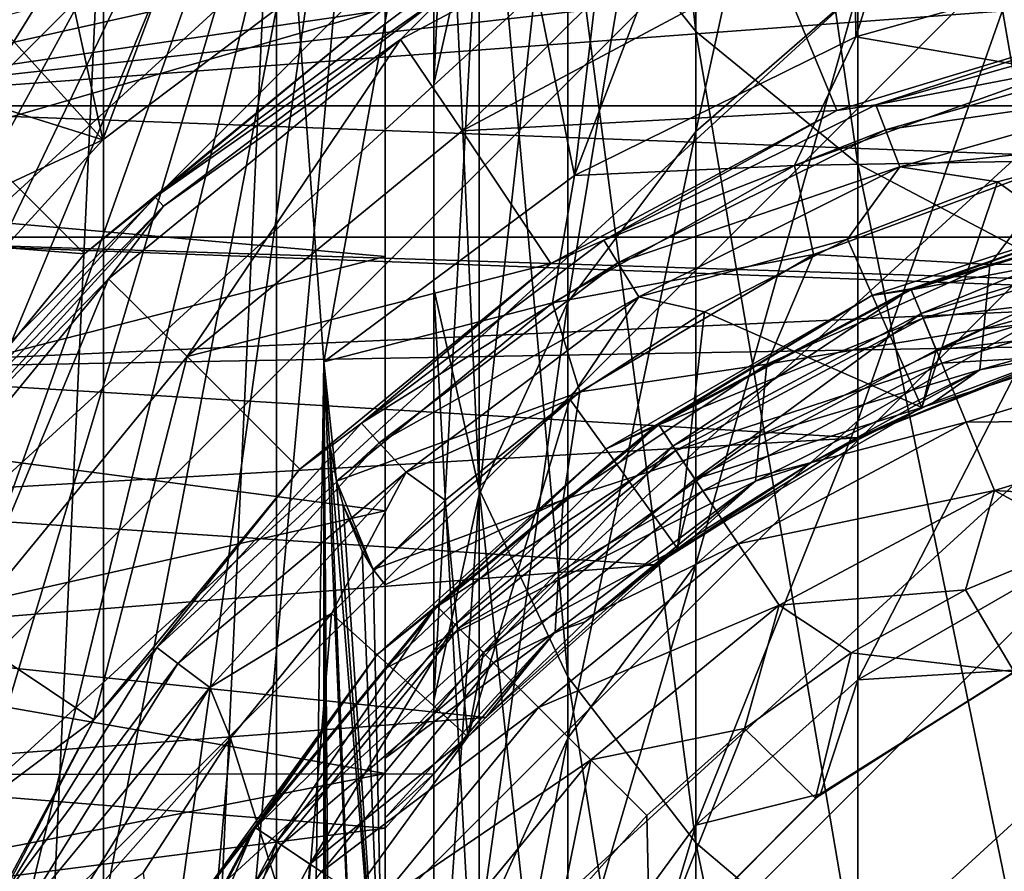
# Model space of a CAD drawing. Header units: metres. Extents: x -40 to 117, y -433 to 89.
# Tile 24 of 256: x -12 to -4, y -394 to -387. Entities that reach past the tile are written whole.
import ezdxf

# ---------------------------------------------------------------- set-up
doc = ezdxf.new("R2010")
doc.units = ezdxf.units.M
doc.layers.add('solid_506114_24501146', color=7, linetype='CONTINUOUS')
doc.layers.add('solid_506114_24501146_02', color=7, linetype='CONTINUOUS')

msp = doc.modelspace()

# ---------------------------------------------------------------- linework, layer by layer
at = {"layer": 'solid_506114_24501146'}
for points in [[(-24.749994, -400.258026, 277.700012), (0.008015, -375.5, 277.700012), (2.165828, -375.59494, 277.700012)], [(-24.749994, -400.258026, 277.700012), (-24.656441, -398.100006, 277.700012), (0.008015, -375.5, 277.700012)], [(-24.656441, -398.100006, 277.700012), (-2.14998, -375.593567, 277.700012), (0.008015, -375.5, 277.700012)], [(-24.655054, -402.415833, 277.700012), (-24.749994, -400.258026, 277.700012), (2.165828, -375.59494, 277.700012)], [(-2.14998, -375.593567, 293.700012), (-24.656441, -398.100006, 293.700012), (-8.85, -382.314636, 293.700012)], [(-24.656441, -398.100006, 277.700012), (-24.375053, -395.958252, 277.700012), (-2.14998, -375.593567, 277.700012)], [(-2.14998, -375.593567, 293.700012), (-4.291748, -375.874939, 293.700012), (-24.656441, -398.100006, 293.700012)], [(-24.655054, -402.415833, 277.700012), (2.165828, -375.59494, 277.700012), (4.307376, -375.877716, 277.700012)], [(-24.375053, -395.958252, 277.700012), (-4.291748, -375.874939, 277.700012), (-2.14998, -375.593567, 277.700012)], [(-4.291748, -375.874939, 293.700012), (-24.375053, -395.958252, 293.700012), (-24.656441, -398.100006, 293.700012)], [(-24.372297, -404.557373, 277.700012), (-24.655054, -402.415833, 277.700012), (4.307376, -375.877716, 277.700012)], [(-24.375053, -395.958252, 277.700012), (-23.908049, -393.849426, 277.700012), (-4.291748, -375.874939, 277.700012)], [(-4.291748, -375.874939, 293.700012), (-6.400584, -376.341949, 293.700012), (-24.375053, -395.958252, 293.700012)], [(-24.372297, -404.557373, 277.700012), (4.307376, -375.877716, 277.700012), (6.41624, -376.346161, 277.700012)], [(-23.908049, -393.849426, 277.700012), (-6.400584, -376.341949, 277.700012), (-4.291748, -375.874939, 277.700012)], [(-6.400584, -376.341949, 293.700012), (-23.908049, -393.849426, 293.700012), (-24.375053, -395.958252, 293.700012)], [(-23.903852, -406.666229, 277.700012), (-24.372297, -404.557373, 277.700012), (6.41624, -376.346161, 277.700012)], [(-23.908049, -393.849426, 277.700012), (-23.258898, -391.789154, 277.700012), (-6.400584, -376.341949, 277.700012)], [(-6.400584, -376.341949, 293.700012), (-8.460859, -376.991089, 293.700012), (-23.908049, -393.849426, 293.700012)], [(-23.258898, -391.789154, 277.700012), (-8.460859, -376.991089, 277.700012), (-6.400584, -376.341949, 277.700012)], [(-8.460859, -376.991089, 293.700012), (-23.258898, -391.789154, 293.700012), (-23.908049, -393.849426, 293.700012)], [(-23.258898, -391.789154, 277.700012), (-22.432604, -389.793396, 277.700012), (-8.460859, -376.991089, 277.700012)], [(-8.460859, -376.991089, 293.700012), (-10.456602, -377.817383, 293.700012), (-23.258898, -391.789154, 293.700012)], [(-22.432604, -389.793396, 277.700012), (-10.456602, -377.817383, 277.700012), (-8.460859, -376.991089, 277.700012)], [(-10.456602, -377.817383, 293.700012), (-22.432604, -389.793396, 293.700012), (-23.258898, -391.789154, 293.700012)], [(-22.432604, -389.793396, 277.700012), (-21.435488, -387.87735, 277.700012), (-10.456602, -377.817383, 277.700012)], [(-10.456602, -377.817383, 293.700012), (-12.372643, -378.814514, 293.700012), (-22.432604, -389.793396, 293.700012)], [(-21.435488, -387.87735, 277.700012), (-12.372643, -378.814514, 277.700012), (-10.456602, -377.817383, 277.700012)], [(-6.316731, -387.132416, 876.374756), (-6.316731, -379.137299, 892.080261), (-7.361216, -377.885254, 891.373779)], [(-7.361216, -385.824493, 875.778076), (-6.316731, -387.132416, 876.374756), (-7.361216, -377.885254, 891.373779)], [(-4.996175, -388.214203, 876.868286), (-4.996175, -380.172852, 892.664612), (-6.316731, -379.137299, 892.080261)], [(-6.316731, -387.132416, 876.374756), (-4.996175, -388.214203, 876.868286), (-6.316731, -379.137299, 892.080261)], [(-8.453436, -387.559204, 857.835144), (-8.453436, -381.149567, 873.645203), (-8.083981, -379.568207, 872.923767)], [(-8.083981, -385.921906, 857.251709), (-8.453436, -387.559204, 857.835144), (-8.083981, -379.568207, 872.923767)], [(-3.457262, -389.022522, 877.237061), (-3.457262, -380.946655, 893.101196), (-4.996175, -380.172852, 892.664612)], [(-4.996175, -388.214203, 876.868286), (-3.457262, -389.022522, 877.237061), (-4.996175, -380.172852, 892.664612)], [(-8.453436, -389.233093, 858.43158), (-8.453436, -382.766235, 874.382813), (-8.453436, -381.149567, 873.645203)], [(-8.453436, -387.559204, 857.835144), (-8.453436, -389.233093, 858.43158), (-8.453436, -381.149567, 873.645203)], [(-6.316731, -387.949982, 840.316406), (-6.316731, -383.038544, 856.224243), (-4.996175, -381.918488, 855.825134)], [(-4.996175, -386.799896, 840.014587), (-6.316731, -387.949982, 840.316406), (-4.996175, -381.918488, 855.825134)], [(-5.010738, -387.177429, 311.799988), (-5.06006, -382.455444, 311.799988), (-3.396469, -382.064453, 311.799988)], [(-2.548402, -386.483887, 311.799988), (-5.010738, -387.177429, 311.799988), (-3.396469, -382.064453, 311.799988)], [(-24.749994, -400.258026, 293.700012), (-24.655054, -402.415833, 293.700012), (-8.85, -382.314636, 293.700012)], [(-24.656441, -398.100006, 293.700012), (-24.749994, -400.258026, 293.700012), (-8.85, -382.314636, 293.700012)], [(-24.655054, -402.415833, 293.700012), (-24.372297, -404.557373, 293.700012), (-8.85, -382.314636, 293.700012)], [(-24.372297, -404.557373, 293.700012), (-23.903852, -406.666229, 293.700012), (-8.85, -382.314636, 293.700012)], [(-23.903852, -406.666229, 293.700012), (-23.253399, -408.725952, 293.700012), (-8.85, -382.314636, 293.700012)], [(-23.253399, -408.725952, 293.700012), (-22.426193, -410.720367, 293.700012), (-8.85, -382.314636, 293.700012)], [(-22.426193, -410.720367, 293.700012), (-21.427662, -412.6362, 293.700012), (-8.85, -382.314636, 293.700012)], [(-21.427662, -412.6362, 293.700012), (-20.265413, -414.458282, 293.700012), (-8.85, -382.314636, 293.700012)], [(-20.265413, -414.458282, 293.700012), (-18.951725, -416.168365, 293.700012), (-8.85, -382.314636, 293.700012)], [(-18.951725, -416.168365, 293.700012), (-17.500893, -417.750885, 293.700012), (-8.85, -382.314636, 293.700012)], [(-17.500893, -417.750885, 293.700012), (-15.918365, -419.201721, 293.700012), (-8.85, -382.314636, 293.700012)], [(-15.918365, -419.201721, 293.700012), (-14.208274, -420.515411, 293.700012), (-8.85, -382.314636, 293.700012)], [(-14.208274, -420.515411, 293.700012), (-12.386187, -421.677673, 293.700012), (-8.85, -382.314636, 293.700012)], [(-12.386187, -421.677673, 293.700012), (-8.85, -418.185364, 293.700012), (-8.85, -382.314636, 293.700012)], [(-8.85, -384.941223, 294.058075), (-8.85, -382.314636, 293.700012), (-8.85, -418.185364, 293.700012)], [(-7.307406, -388.308411, 311.799988), (-6.680475, -382.998291, 311.799988), (-5.06006, -382.455444, 311.799988)], [(-5.010738, -387.177429, 311.799988), (-7.307406, -388.308411, 311.799988), (-5.06006, -382.455444, 311.799988)], [(-8.083981, -390.870392, 859.015076), (-8.083981, -384.347595, 875.104248), (-8.453436, -382.766235, 874.382813)], [(-8.453436, -389.233093, 858.43158), (-8.083981, -390.870392, 859.015076), (-8.453436, -382.766235, 874.382813)], [(-7.307406, -388.308411, 311.799988), (-8.244077, -383.688446, 311.799988), (-6.680475, -382.998291, 311.799988)], [(-7.361216, -389.340515, 840.681274), (-7.361216, -384.392731, 856.706787), (-6.316731, -383.038544, 856.224243)], [(-6.316731, -387.949982, 840.316406), (-7.361216, -389.340515, 840.681274), (-6.316731, -383.038544, 856.224243)], [(-9.35, -389.829956, 311.799988), (-9.73713, -384.519836, 311.799988), (-8.244077, -383.688446, 311.799988)], [(-7.307406, -388.308411, 311.799988), (-9.35, -389.829956, 311.799988), (-8.244077, -383.688446, 311.799988)], [(18.951725, -384.331635, 277.700012), (-15.918365, -419.201721, 277.700012), (-17.500893, -417.750885, 277.700012)], [(18.951725, -384.331635, 277.700012), (20.265413, -386.041718, 277.700012), (-15.918365, -419.201721, 277.700012)], [(-7.361216, -392.399567, 859.559937), (-7.361216, -385.824493, 875.778076), (-8.083981, -384.347595, 875.104248)], [(-8.083981, -390.870392, 859.015076), (-7.361216, -392.399567, 859.559937), (-8.083981, -384.347595, 875.104248)], [(-8.083981, -390.910736, 841.093262), (-8.083981, -385.921906, 857.251709), (-7.361216, -384.392731, 856.706787)], [(-7.361216, -389.340515, 840.681274), (-8.083981, -390.910736, 841.093262), (-7.361216, -384.392731, 856.706787)], [(-11.147246, -415.014435, 311.799988), (-11.147244, -385.485565, 311.799988), (-9.73713, -384.519836, 311.799988)], [(-9.737132, -415.980164, 311.799988), (-11.147246, -415.014435, 311.799988), (-9.73713, -384.519836, 311.799988)], [(-9.35, -389.829956, 311.799988), (-9.737132, -415.980164, 311.799988), (-9.73713, -384.519836, 311.799988)], [(-10.974047, -384.879883, 471.124115), (-12.727922, -387.522064, 471), (-13.278458, -386.971558, 471.095642)], [(-10.974047, -384.879883, 471.124115), (-11.502383, -386.404602, 471), (-12.727922, -387.522064, 471)], [(-8.85, -386.945282, 294.114258), (-8.85, -384.941223, 294.058075), (-8.85, -418.185364, 293.700012)], [(-11.502383, -386.404602, 471), (-10.175715, -385.402283, 471), (-11.151217, -388.017609, 471)], [(-10.175715, -385.402283, 471), (-8.713652, -386.176849, 471), (-11.151217, -388.017609, 471)], [(-12.462117, -413.922791, 311.799988), (-12.462115, -386.577209, 311.799988), (-11.147244, -385.485565, 311.799988)], [(-11.147246, -415.014435, 311.799988), (-12.462117, -413.922791, 311.799988), (-11.147244, -385.485565, 311.799988)], [(-4.7428, -385.621582, 307.040283), (-14.2, -385.621582, 307.040283), (-14.2, -387.740906, 307.116028)], [(4.733333, -385.621582, 307.040283), (-4.7428, -385.621582, 307.040283), (-14.2, -387.740906, 307.116028)], [(14.2, -385.621582, 307.040283), (4.733333, -385.621582, 307.040283), (-14.2, -387.740906, 307.116028)], [(14.2, -387.740784, 307.116028), (14.2, -385.621582, 307.040283), (-14.2, -387.740906, 307.116028)], [(-8.222426, -387.944244, 481.200012), (-6.011337, -385.746429, 481.200012), (-8.726193, -387.198425, 481.200012)], [(-8.327984, -386.799835, 481.17511), (-8.726193, -387.198425, 481.200012), (-6.011337, -385.746429, 481.200012)], [(-8.222426, -387.944244, 481.200012), (-5.663735, -386.576599, 481.200012), (-6.011337, -385.746429, 481.200012)], [(-6.316731, -393.753784, 860.042542), (-6.316731, -387.132416, 876.374756), (-7.361216, -385.824493, 875.778076)], [(-7.361216, -392.399567, 859.559937), (-6.316731, -393.753784, 860.042542), (-7.361216, -385.824493, 875.778076)], [(-8.453436, -392.59198, 841.534424), (-8.453436, -387.559204, 857.835144), (-8.083981, -385.921906, 857.251709)], [(-8.083981, -390.910736, 841.093262), (-8.453436, -392.59198, 841.534424), (-8.083981, -385.921906, 857.251709)], [(-4.996175, -390.309967, 823.844299), (-4.996175, -386.799896, 840.014587), (-3.457262, -385.940491, 839.789124)], [(-3.457262, -389.434418, 823.693176), (-4.996175, -390.309967, 823.844299), (-3.457262, -385.940491, 839.789124)], [(20.265413, -386.041718, 277.700012), (-14.208274, -420.515411, 277.700012), (-15.918365, -419.201721, 277.700012)], [(20.265413, -386.041718, 277.700012), (21.427662, -387.8638, 277.700012), (-14.208274, -420.515411, 277.700012)], [(-11.151217, -388.017609, 471), (-8.713652, -386.176849, 471), (-12.050466, -387.031281, 420.028534)], [(-13.314792, -386.935211, 480.902069), (-12.727922, -387.522064, 481), (-11.502383, -386.404602, 481)], [(-12.727922, -387.522064, 471), (-11.502383, -386.404602, 471), (-11.151217, -388.017609, 471)], [(-8.879636, -386.960785, 481), (-11.502383, -386.404602, 481), (-12.727922, -387.522064, 481)], [(-3.37276, -387.460663, 311.698578), (-5.010738, -387.177429, 311.799988), (-2.548402, -386.483887, 311.799988)], [(-8.222426, -387.944244, 481.200012), (-5.166293, -387.777649, 482.5), (-5.663735, -386.576599, 481.200012)], [(-5.663735, -386.576599, 481.200012), (-5.166293, -387.777649, 482.5), (-2.633561, -387.009369, 482.5)], [(-14.2, -386.703278, 294.090393), (-8.85, -386.945282, 294.114258), (-14.2, -388.496216, 294.377777)], [(-10.724937, -388.485291, 481.104431), (-8.380568, -386.714905, 481.104431), (-8.879636, -386.960785, 481)], [(-8.327984, -386.799835, 481.17511), (-8.380568, -386.714905, 481.104431), (-10.724937, -388.485291, 481.104431)], [(-8.327984, -386.799835, 481.17511), (-10.724937, -388.485291, 481.104431), (-10.657643, -388.559113, 481.17511)], [(-8.327984, -386.799835, 481.17511), (-10.657643, -388.559113, 481.17511), (-8.726193, -387.198425, 481.200012)], [(-6.316731, -391.481689, 824.046509), (-6.316731, -387.949982, 840.316406), (-4.996175, -386.799896, 840.014587)], [(-4.996175, -390.309967, 823.844299), (-6.316731, -391.481689, 824.046509), (-4.996175, -386.799896, 840.014587)], [(-14.2, -388.496216, 294.377777), (-8.85, -386.945282, 294.114258), (-8.85, -388.968384, 294.496277)], [(-11.301577, -388.948425, 481), (-8.879636, -386.960785, 481), (-12.727922, -387.522064, 481)], [(-10.724937, -388.485291, 481.104431), (-8.879636, -386.960785, 481), (-11.301577, -388.948425, 481)], [(-8.85, -388.968384, 294.496277), (-8.85, -386.945282, 294.114258), (-8.85, -418.185364, 293.700012)], [(-2.633719, -387.009399, 487), (-2.633561, -387.009369, 482.5), (-5.166293, -387.777649, 482.5)], [(-5.166226, -387.777618, 487), (-2.633719, -387.009399, 487), (-5.166293, -387.777649, 482.5)], [(-4.849373, -387.73233, 487.381958), (-2.633719, -387.009399, 487), (-5.166226, -387.777618, 487)], [(-4.849373, -387.73233, 487.381958), (-2.466686, -387.054382, 487.381958), (-2.633719, -387.009399, 487)], [(-11.151217, -388.017609, 471), (-12.050466, -387.031281, 420.028534), (-14.27422, -389.470612, 420.028534)], [(-2.426851, -387.267487, 487.706818), (-2.466686, -387.054382, 487.381958), (-4.849373, -387.73233, 487.381958)], [(-4.996175, -394.87381, 860.44165), (-4.996175, -388.214203, 876.868286), (-6.316731, -387.132416, 876.374756)], [(-6.316731, -393.753784, 860.042542), (-4.996175, -394.87381, 860.44165), (-6.316731, -387.132416, 876.374756)], [(-10.465244, -389.784882, 481.200012), (-8.726193, -387.198425, 481.200012), (-11.104828, -389.151672, 481.200012)], [(-10.657643, -388.559113, 481.17511), (-11.104828, -389.151672, 481.200012), (-8.726193, -387.198425, 481.200012)], [(-10.465244, -389.784882, 481.200012), (-8.222426, -387.944244, 481.200012), (-8.726193, -387.198425, 481.200012)], [(-5.510689, -388.226074, 311.698578), (-7.307406, -388.308411, 311.799988), (-5.010738, -387.177429, 311.799988)], [(-3.37276, -387.460663, 311.698578), (-5.510689, -388.226074, 311.698578), (-5.010738, -387.177429, 311.799988)], [(-4.771058, -387.934479, 487.706818), (-2.426851, -387.267487, 487.706818), (-4.849373, -387.73233, 487.381958)], [(-2.367187, -387.58667, 487.923889), (-2.426851, -387.267487, 487.706818), (-4.771058, -387.934479, 487.706818)], [(-3.37276, -387.460663, 311.698578), (-3.28248, -388.186584, 311.399261), (-5.510689, -388.226074, 311.698578)], [(-11.301577, -388.948425, 481), (-12.727922, -387.522064, 481), (-13.84539, -388.74762, 481)], [(-12.727922, -387.522064, 471), (-11.151217, -388.017609, 471), (-13.209044, -390.274933, 471)], [(-8.453436, -394.31076, 841.985413), (-8.453436, -389.233093, 858.43158), (-8.453436, -387.559204, 857.835144)], [(-8.453436, -392.59198, 841.534424), (-8.453436, -394.31076, 841.985413), (-8.453436, -387.559204, 857.835144)], [(-4.653762, -388.237244, 487.923889), (-2.367187, -387.58667, 487.923889), (-4.771058, -387.934479, 487.706818)], [(-2.591726, -388.021637, 488), (-2.367187, -387.58667, 487.923889), (-4.653762, -388.237244, 487.923889)], [(-7.06692, -388.836517, 487.381958), (-4.849373, -387.73233, 487.381958), (-5.166226, -387.777618, 487)], [(-4.771058, -387.934479, 487.706818), (-4.849373, -387.73233, 487.381958), (-7.06692, -388.836517, 487.381958)], [(14.2, -388.812347, 307.296417), (14.2, -387.740784, 307.116028), (-14.2, -387.740906, 307.116028)], [(14.2, -388.812347, 307.296417), (-14.2, -387.740906, 307.116028), (-14.2, -388.812744, 307.296509)], [(-8.222426, -387.944244, 481.200012), (-7.500305, -389.025238, 482.5), (-5.166293, -387.777649, 482.5)], [(-7.500198, -389.025146, 487), (-5.166293, -387.777649, 482.5), (-7.500305, -389.025238, 482.5)], [(-7.500198, -389.025146, 487), (-5.166226, -387.777618, 487), (-5.166293, -387.777649, 482.5)], [(-7.06692, -388.836517, 487.381958), (-5.166226, -387.777618, 487), (-7.500198, -389.025146, 487)], [(21.427662, -387.8638, 277.700012), (-12.386187, -421.677673, 277.700012), (-14.208274, -420.515411, 277.700012)], [(21.427662, -387.8638, 277.700012), (22.426193, -389.779633, 277.700012), (-12.386187, -421.677673, 277.700012)], [(-10.465244, -389.784882, 481.200012), (-7.500305, -389.025238, 482.5), (-8.222426, -387.944244, 481.200012)], [(-7.361216, -392.898346, 824.291016), (-7.361216, -389.340515, 840.681274), (-6.316731, -387.949982, 840.316406)], [(-6.316731, -391.481689, 824.046509), (-7.361216, -392.898346, 824.291016), (-6.316731, -387.949982, 840.316406)], [(-6.952792, -389.020844, 487.706818), (-4.771058, -387.934479, 487.706818), (-7.06692, -388.836517, 487.381958)], [(-4.653762, -388.237244, 487.923889), (-4.771058, -387.934479, 487.706818), (-6.952792, -389.020844, 487.706818)], [(-13.209044, -390.274933, 471), (-11.151217, -388.017609, 471), (-14.27422, -389.470612, 420.028534)], [(-3.857032, -388.359955, 488), (-2.591726, -388.021637, 488), (-4.653762, -388.237244, 487.923889)], [(-3.857032, -388.359955, 488), (-2.286983, -389.490356, 488), (-2.591726, -388.021637, 488)], [(-5.510689, -388.226074, 311.698578), (-3.28248, -388.186584, 311.399261), (-5.356577, -388.953613, 311.399261)], [(-3.917929, -389.034851, 310.922424), (-5.356577, -388.953613, 311.399261), (-3.28248, -388.186584, 311.399261)], [(-3.457262, -395.710754, 860.739868), (-3.457262, -389.022522, 877.237061), (-4.996175, -388.214203, 876.868286)], [(-4.996175, -394.87381, 860.44165), (-3.457262, -395.710754, 860.739868), (-4.996175, -388.214203, 876.868286)], [(-1.986954, -388.537537, 310.922424), (-3.917929, -389.034851, 310.922424), (-3.28248, -388.186584, 311.399261)], [(-5.510689, -388.226074, 311.698578), (-7.486185, -389.345886, 311.698578), (-7.307406, -388.308411, 311.799988)], [(-5.510689, -388.226074, 311.698578), (-5.356577, -388.953613, 311.399261), (-7.486185, -389.345886, 311.698578)], [(-6.781859, -389.296936, 487.923889), (-4.653762, -388.237244, 487.923889), (-6.952792, -389.020844, 487.706818)], [(-5.078848, -388.828308, 488), (-4.653762, -388.237244, 487.923889), (-6.781859, -389.296936, 487.923889)], [(-5.078848, -388.828308, 488), (-3.857032, -388.359955, 488), (-4.653762, -388.237244, 487.923889)], [(-7.486185, -389.345886, 311.698578), (-9.35, -389.829956, 311.799988), (-7.307406, -388.308411, 311.799988)], [(-5.078848, -388.828308, 488), (-4.474056, -390.200989, 488), (-3.857032, -388.359955, 488)], [(-3.857032, -388.359955, 488), (-4.474056, -390.200989, 488), (-2.286983, -389.490356, 488)], [(-14.2, -388.496216, 294.377777), (-8.85, -388.968384, 294.496277), (-14.2, -390.339111, 294.942413)], [(-12.704082, -390.656311, 481.104431), (-10.724937, -388.485291, 481.104431), (-11.301577, -388.948425, 481)], [(-10.657643, -388.559113, 481.17511), (-10.724937, -388.485291, 481.104431), (-12.704082, -390.656311, 481.104431)], [(-2.49494, -388.512238, 524.5), (-4.88084, -389.287445, 524.5), (-4.559602, -389.242157, 525.147034)], [(-4.88084, -389.287445, 489), (-4.88084, -389.287445, 524.5), (-2.49494, -388.512238, 524.5)], [(-2.49494, -388.512238, 489), (-4.88084, -389.287445, 489), (-2.49494, -388.512238, 524.5)], [(-4.563186, -389.23349, 488.618042), (-4.88084, -389.287445, 489), (-2.49494, -388.512238, 489)], [(-2.326292, -388.554932, 488.618042), (-4.563186, -389.23349, 488.618042), (-2.49494, -388.512238, 489)], [(-2.49494, -388.512238, 524.5), (-4.559602, -389.242157, 525.147034), (-2.324465, -388.564117, 525.147034)], [(-2.015317, -389.027191, 310.30069), (-3.917929, -389.034851, 310.922424), (-1.986954, -388.537537, 310.922424)], [(-10.657643, -388.559113, 481.17511), (-12.704082, -390.656311, 481.104431), (-12.62437, -390.716522, 481.17511)], [(-10.657643, -388.559113, 481.17511), (-12.62437, -390.716522, 481.17511), (-11.104828, -389.151672, 481.200012)], [(-4.480222, -389.433777, 488.293182), (-4.563186, -389.23349, 488.618042), (-2.326292, -388.554932, 488.618042)], [(-2.324465, -388.564117, 525.147034), (-4.559602, -389.242157, 525.147034), (-2.275677, -388.809387, 525.750549)], [(-2.283997, -388.767578, 488.293182), (-4.480222, -389.433777, 488.293182), (-2.326292, -388.554932, 488.618042)], [(-13.289215, -391.370361, 481), (-11.301577, -388.948425, 481), (-13.84539, -388.74762, 481)], [(-2.283997, -388.767578, 488.293182), (-4.355964, -389.733765, 488.076111), (-4.480222, -389.433777, 488.293182)], [(-2.283997, -388.767578, 488.293182), (-2.220651, -389.086029, 488.076111), (-4.355964, -389.733765, 488.076111)], [(1.05365, -389.300568, 307.410583), (14.2, -388.812347, 307.296417), (-14.2, -388.812744, 307.296509)], [(-1.054106, -389.300629, 307.410583), (-14.2, -388.812744, 307.296509), (-14.2, -389.893494, 307.576447)], [(-1.054106, -389.300629, 307.410583), (1.05365, -389.300568, 307.410583), (-14.2, -388.812744, 307.296509)], [(-9.043812, -390.329407, 487.381958), (-7.06692, -388.836517, 487.381958), (-7.500198, -389.025146, 487)], [(-6.952792, -389.020844, 487.706818), (-7.06692, -388.836517, 487.381958), (-9.043812, -390.329407, 487.381958)], [(-6.245186, -389.421906, 488), (-5.078848, -388.828308, 488), (-6.781859, -389.296936, 487.923889)], [(-6.245186, -389.421906, 488), (-4.474056, -390.200989, 488), (-5.078848, -388.828308, 488)], [(-4.559602, -389.242157, 525.147034), (-4.463901, -389.473175, 525.750549), (-2.275677, -388.809387, 525.750549)], [(-2.275677, -388.809387, 525.750549), (-4.463901, -389.473175, 525.750549), (-2.198052, -389.199646, 526.268677)], [(-14.2, -390.339111, 294.942413), (-8.85, -388.968384, 294.496277), (-8.85, -391.043427, 295.23175)], [(-12.704082, -390.656311, 481.104431), (-11.301577, -388.948425, 481), (-13.289215, -391.370361, 481)], [(-8.85, -391.043427, 295.23175), (-8.85, -388.968384, 294.496277), (-8.85, -418.185364, 293.700012)], [(-7.486185, -389.345886, 311.698578), (-5.356577, -388.953613, 311.399261), (-7.26308, -390.074097, 311.399261)], [(-5.738527, -389.848145, 310.922424), (-7.26308, -390.074097, 311.399261), (-5.356577, -388.953613, 311.399261)], [(-3.917929, -389.034851, 310.922424), (-5.738527, -389.848145, 310.922424), (-5.356577, -388.953613, 311.399261)], [(-10.465244, -389.784882, 481.200012), (-9.545843, -390.703949, 482.5), (-7.500305, -389.025238, 482.5)], [(-9.545941, -390.704071, 487), (-7.500198, -389.025146, 487), (-9.545843, -390.703949, 482.5)], [(-9.043812, -390.329407, 487.381958), (-7.500198, -389.025146, 487), (-9.545941, -390.704071, 487)], [(-7.500198, -389.025146, 487), (-7.500305, -389.025238, 482.5), (-9.545843, -390.703949, 482.5)], [(-8.897758, -390.489624, 487.706818), (-6.952792, -389.020844, 487.706818), (-9.043812, -390.329407, 487.381958)], [(-6.781859, -389.296936, 487.923889), (-6.952792, -389.020844, 487.706818), (-8.897758, -390.489624, 487.706818)], [(-3.967178, -389.560089, 310.30069), (-5.738527, -389.848145, 310.922424), (-3.917929, -389.034851, 310.922424)], [(-2.286983, -389.490356, 488), (-4.355964, -389.733765, 488.076111), (-2.220651, -389.086029, 488.076111)], [(-2.015317, -389.027191, 310.30069), (-2.034548, -389.335785, 309.576447), (-3.967178, -389.560089, 310.30069)], [(-2.015317, -389.027191, 310.30069), (-3.967178, -389.560089, 310.30069), (-3.917929, -389.034851, 310.922424)], [(-12.305838, -392.027679, 481.200012), (-11.104828, -389.151672, 481.200012), (-13.056156, -391.53067, 481.200012)], [(-12.62437, -390.716522, 481.17511), (-13.056156, -391.53067, 481.200012), (-11.104828, -389.151672, 481.200012)], [(-12.305838, -392.027679, 481.200012), (-10.465244, -389.784882, 481.200012), (-11.104828, -389.151672, 481.200012)], [(-8.083981, -395.992004, 842.426514), (-8.083981, -390.870392, 859.015076), (-8.453436, -389.233093, 858.43158)], [(-8.453436, -394.31076, 841.985413), (-8.083981, -395.992004, 842.426514), (-8.453436, -389.233093, 858.43158)], [(-4.563186, -389.23349, 488.618042), (-6.624719, -390.335419, 488.618042), (-4.88084, -389.287445, 489)], [(-6.504274, -390.515656, 488.293182), (-6.624719, -390.335419, 488.618042), (-4.563186, -389.23349, 488.618042)], [(-4.559602, -389.242157, 525.147034), (-6.619516, -390.343201, 525.147034), (-4.463901, -389.473175, 525.750549)], [(-4.88084, -389.287445, 524.5), (-6.619516, -390.343201, 525.147034), (-4.559602, -389.242157, 525.147034)], [(-4.480222, -389.433777, 488.293182), (-6.504274, -390.515656, 488.293182), (-4.563186, -389.23349, 488.618042)], [(-4.463901, -389.473175, 525.750549), (-4.311634, -389.84079, 526.268677), (-2.198052, -389.199646, 526.268677)], [(-2.198052, -389.199646, 526.268677), (-4.311634, -389.84079, 526.268677), (-2.096889, -389.708221, 526.666016)], [(-3.106179, -389.697662, 307.518341), (-1.054106, -389.300629, 307.410583), (-14.2, -389.893494, 307.576447)], [(-8.679008, -390.729584, 487.923889), (-6.781859, -389.296936, 487.923889), (-8.897758, -390.489624, 487.706818)], [(-7.343484, -390.134521, 488), (-6.781859, -389.296936, 487.923889), (-8.679008, -390.729584, 487.923889)], [(-8.083981, -394.498047, 824.567078), (-8.083981, -390.910736, 841.093262), (-7.361216, -389.340515, 840.681274)], [(-7.361216, -392.898346, 824.291016), (-8.083981, -394.498047, 824.567078), (-7.361216, -389.340515, 840.681274)], [(-7.343484, -390.134521, 488), (-6.245186, -389.421906, 488), (-6.781859, -389.296936, 487.923889)], [(-4.88084, -389.287445, 524.5), (-7.053423, -390.541809, 524.5), (-6.619516, -390.343201, 525.147034)], [(-7.053423, -390.541809, 489), (-7.053423, -390.541809, 524.5), (-4.88084, -389.287445, 524.5)], [(-4.88084, -389.287445, 489), (-7.053423, -390.541809, 489), (-4.88084, -389.287445, 524.5)], [(-6.624719, -390.335419, 488.618042), (-7.053423, -390.541809, 489), (-4.88084, -389.287445, 489)], [(-4.000187, -389.893463, 309.576447), (-2.034548, -389.335785, 309.576447), (-3.321714, -389.763519, 308.799988)], [(-3.967178, -389.560089, 310.30069), (-2.034548, -389.335785, 309.576447), (-4.000187, -389.893463, 309.576447)], [(-7.486185, -389.345886, 311.698578), (-9.246741, -390.802338, 311.696747), (-9.35, -389.829956, 311.799988)], [(-7.486185, -389.345886, 311.698578), (-7.26308, -390.074097, 311.399261), (-9.246741, -390.802338, 311.696747)], [(-7.343484, -390.134521, 488), (-6.465614, -391.3508, 488), (-6.245186, -389.421906, 488)], [(-6.619516, -390.343201, 525.147034), (-6.48058, -390.551117, 525.750549), (-4.463901, -389.473175, 525.750549)], [(-4.480222, -389.433777, 488.293182), (-6.32388, -390.785645, 488.076111), (-6.504274, -390.515656, 488.293182)], [(-4.463901, -389.473175, 525.750549), (-6.48058, -390.551117, 525.750549), (-4.311634, -389.84079, 526.268677)], [(-6.245186, -389.421906, 488), (-6.465614, -391.3508, 488), (-4.474056, -390.200989, 488)], [(-4.480222, -389.433777, 488.293182), (-4.355964, -389.733765, 488.076111), (-6.32388, -390.785645, 488.076111)], [(-3.457262, -391.537689, 807.357239), (-4.996175, -392.422943, 807.432861), (-3.457262, -389.434418, 823.693176)], [(-4.996175, -392.422943, 807.432861), (-4.996175, -390.309967, 823.844299), (-3.457262, -389.434418, 823.693176)], [(-2.286983, -389.490356, 488), (-4.474056, -390.200989, 488), (-4.355964, -389.733765, 488.076111)], [(-3.967178, -389.560089, 310.30069), (-4.000187, -389.893463, 309.576447), (-5.794124, -390.429565, 310.30069)], [(-3.967178, -389.560089, 310.30069), (-5.794124, -390.429565, 310.30069), (-5.738527, -389.848145, 310.922424)], [(-4.996008, -390.450012, 307.759705), (-3.106179, -389.697662, 307.518341), (-14.2, -389.893494, 307.576447)], [(-4.474056, -390.200989, 488), (-6.32388, -390.785645, 488.076111), (-4.355964, -389.733765, 488.076111)], [(-3.321714, -389.763519, 308.799988), (-3.106179, -389.697662, 307.518341), (-4.996008, -390.450012, 307.759705)], [(-4.311634, -389.84079, 526.268677), (-4.113196, -390.319855, 526.666016), (-2.096889, -389.708221, 526.666016)], [(-2.096889, -389.708221, 526.666016), (-4.113196, -390.319855, 526.666016), (-1.979097, -390.300415, 526.915466)], [(22.426193, -389.779633, 277.700012), (-10.470354, -422.676178, 277.700012), (-12.386187, -421.677673, 277.700012)], [(-12.305838, -392.027679, 481.200012), (-11.224841, -392.749817, 482.5), (-10.465244, -389.784882, 481.200012)], [(-10.465244, -389.784882, 481.200012), (-11.224841, -392.749817, 482.5), (-9.545843, -390.703949, 482.5)], [(22.426193, -389.779633, 277.700012), (23.253399, -391.774048, 277.700012), (-10.470354, -422.676178, 277.700012)], [(-4.374782, -390.157379, 308.799988), (-3.321714, -389.763519, 308.799988), (-4.996008, -390.450012, 307.759705)], [(-4.000187, -389.893463, 309.576447), (-3.321714, -389.763519, 308.799988), (-4.374782, -390.157379, 308.799988)], [(-4.996008, -390.450012, 307.759705), (-14.2, -389.893494, 307.576447), (-14.2, -390.984253, 307.961121)], [(-9.35, -389.829956, 311.799988), (-9.35, -410.670044, 311.799988), (-9.737132, -415.980164, 311.799988)], [(-9.305319, -410.008453, 311.75531), (-9.35, -410.670044, 311.799988), (-9.35, -389.829956, 311.799988)], [(-9.3, -404.771637, 311.75), (-9.305319, -410.008453, 311.75531), (-9.35, -389.829956, 311.799988)], [(-9.3, -396.572327, 311.75), (-9.3, -404.771637, 311.75), (-9.35, -389.829956, 311.799988)], [(-9.070807, -396.338745, 311.520813), (-9.3, -396.572327, 311.75), (-9.35, -389.829956, 311.799988)], [(-9.305305, -390.491669, 311.75531), (-9.070807, -396.338745, 311.520813), (-9.35, -389.829956, 311.799988)], [(-9.305305, -390.491669, 311.75531), (-9.35, -389.829956, 311.799988), (-9.246741, -390.802338, 311.696747)], [(-5.738527, -389.848145, 310.922424), (-7.397455, -390.954468, 310.922424), (-7.26308, -390.074097, 311.399261)], [(-5.794124, -390.429565, 310.30069), (-7.397455, -390.954468, 310.922424), (-5.738527, -389.848145, 310.922424)], [(-6.48058, -390.551117, 525.750549), (-6.259521, -390.881958, 526.268677), (-4.311634, -389.84079, 526.268677)], [(-4.311634, -389.84079, 526.268677), (-6.259521, -390.881958, 526.268677), (-4.113196, -390.319855, 526.666016)], [(-5.830342, -390.80191, 309.576447), (-4.000187, -389.893463, 309.576447), (-5.382147, -390.656647, 308.799988)], [(-5.794124, -390.429565, 310.30069), (-4.000187, -389.893463, 309.576447), (-5.830342, -390.80191, 309.576447)], [(-4.000187, -389.893463, 309.576447), (-4.374782, -390.157379, 308.799988), (-5.382147, -390.656647, 308.799988)], [(-7.26308, -390.074097, 311.399261), (-8.94813, -391.521667, 311.398132), (-9.246741, -390.802338, 311.696747)], [(-7.397455, -390.954468, 310.922424), (-8.94813, -391.521667, 311.398132), (-7.26308, -390.074097, 311.399261)], [(-8.360926, -390.957794, 488), (-7.343484, -390.134521, 488), (-8.679008, -390.729584, 487.923889)], [(-8.360926, -390.957794, 488), (-8.174596, -392.889587, 488), (-7.343484, -390.134521, 488)], [(-7.343484, -390.134521, 488), (-8.174596, -392.889587, 488), (-6.465614, -391.3508, 488)], [(-4.474056, -390.200989, 488), (-6.465614, -391.3508, 488), (-6.32388, -390.785645, 488.076111)], [(-5.382147, -390.656647, 308.799988), (-4.374782, -390.157379, 308.799988), (-4.996008, -390.450012, 307.759705)], [(-4.113196, -390.319855, 526.666016), (-3.882139, -390.877686, 526.915466), (-1.979097, -390.300415, 526.915466)], [(-1.979097, -390.300415, 526.915466), (-3.882139, -390.877686, 526.915466), (-2.107755, -390.986786, 527)], [(-14.2, -390.339111, 294.942413), (-8.85, -391.043427, 295.23175), (-14.2, -392.248138, 295.82312)], [(-10.712727, -392.160126, 487.381958), (-9.043812, -390.329407, 487.381958), (-9.545941, -390.704071, 487)], [(-8.897758, -390.489624, 487.706818), (-9.043812, -390.329407, 487.381958), (-10.712727, -392.160126, 487.381958)], [(-6.624719, -390.335419, 488.618042), (-8.431668, -391.818329, 488.618042), (-7.053423, -390.541809, 489)], [(-8.278371, -391.971619, 488.293182), (-8.431668, -391.818329, 488.618042), (-6.624719, -390.335419, 488.618042)], [(-6.619516, -390.343201, 525.147034), (-8.425046, -391.824951, 525.147034), (-6.48058, -390.551117, 525.750549)], [(-7.053423, -390.541809, 524.5), (-8.425046, -391.824951, 525.147034), (-6.619516, -390.343201, 525.147034)], [(-6.504274, -390.515656, 488.293182), (-8.278371, -391.971619, 488.293182), (-6.624719, -390.335419, 488.618042)], [(-4.996175, -392.422943, 807.432861), (-6.316731, -393.607666, 807.534058), (-4.996175, -390.309967, 823.844299)], [(-6.316731, -393.607666, 807.534058), (-6.316731, -391.481689, 824.046509), (-4.996175, -390.309967, 823.844299)], [(-6.259521, -390.881958, 526.268677), (-5.971435, -391.31311, 526.666016), (-4.113196, -390.319855, 526.666016)], [(-4.113196, -390.319855, 526.666016), (-5.971435, -391.31311, 526.666016), (-3.882139, -390.877686, 526.915466)], [(-6.644678, -391.483673, 308.172455), (-4.996008, -390.450012, 307.759705), (-14.2, -390.984253, 307.961121)], [(-5.794124, -390.429565, 310.30069), (-5.830342, -390.80191, 309.576447), (-7.43863, -391.608276, 310.30069)], [(-5.794124, -390.429565, 310.30069), (-7.43863, -391.608276, 310.30069), (-7.397455, -390.954468, 310.922424)], [(-5.382147, -390.656647, 308.799988), (-4.996008, -390.450012, 307.759705), (-6.644678, -391.483673, 308.172455)], [(-10.539721, -392.290771, 487.706818), (-8.897758, -390.489624, 487.706818), (-10.712727, -392.160126, 487.381958)], [(-8.679008, -390.729584, 487.923889), (-8.897758, -390.489624, 487.706818), (-10.539721, -392.290771, 487.706818)], [(-9.305305, -390.491669, 311.75531), (-8.85, -396.106415, 311.299988), (-9.070807, -396.338745, 311.520813)], [(-9.305305, -390.491669, 311.75531), (-9.246741, -390.802338, 311.696747), (-8.85, -396.106415, 311.299988)], [(-7.053423, -390.541809, 524.5), (-8.917738, -392.220428, 524.5), (-8.425046, -391.824951, 525.147034)], [(-8.917738, -392.220428, 489), (-8.917738, -392.220428, 524.5), (-7.053423, -390.541809, 524.5)], [(-7.053423, -390.541809, 489), (-8.917738, -392.220428, 489), (-7.053423, -390.541809, 524.5)], [(-8.431668, -391.818329, 488.618042), (-8.917738, -392.220428, 489), (-7.053423, -390.541809, 489)], [(-6.504274, -390.515656, 488.293182), (-8.048773, -392.201233, 488.076111), (-8.278371, -391.971619, 488.293182)], [(-6.504274, -390.515656, 488.293182), (-6.32388, -390.785645, 488.076111), (-8.048773, -392.201233, 488.076111)], [(-8.425046, -391.824951, 525.147034), (-8.248214, -392.001801, 525.750549), (-6.48058, -390.551117, 525.750549)], [(-6.48058, -390.551117, 525.750549), (-8.248214, -392.001801, 525.750549), (-6.259521, -390.881958, 526.268677)], [(-9.545941, -390.704071, 487), (-9.545843, -390.703949, 482.5), (-11.224841, -392.749817, 482.5)], [(-11.22484, -392.749817, 487), (-9.545941, -390.704071, 487), (-11.224841, -392.749817, 482.5)], [(-10.712727, -392.160126, 487.381958), (-9.545941, -390.704071, 487), (-11.22484, -392.749817, 487)], [(-6.333287, -391.256134, 308.799988), (-5.382147, -390.656647, 308.799988), (-6.644678, -391.483673, 308.172455)], [(-5.830342, -390.80191, 309.576447), (-5.382147, -390.656647, 308.799988), (-6.333287, -391.256134, 308.799988)], [(-10.280603, -392.48645, 487.923889), (-8.679008, -390.729584, 487.923889), (-10.539721, -392.290771, 487.706818)], [(-9.286764, -391.883026, 488), (-8.679008, -390.729584, 487.923889), (-10.280603, -392.48645, 487.923889)], [(-9.286764, -391.883026, 488), (-8.360926, -390.957794, 488), (-8.679008, -390.729584, 487.923889)], [(-6.465614, -391.3508, 488), (-8.048773, -392.201233, 488.076111), (-6.32388, -390.785645, 488.076111)], [(-9.246741, -390.802338, 311.696747), (-9.19316, -390.998169, 311.643158), (-8.85, -396.106415, 311.299988)], [(-9.246741, -390.802338, 311.696747), (-8.94813, -391.521667, 311.398132), (-9.19316, -390.998169, 311.643158)], [(-7.463026, -392.030365, 309.576447), (-5.830342, -390.80191, 309.576447), (-7.218263, -391.949585, 308.799988)], [(-7.43863, -391.608276, 310.30069), (-5.830342, -390.80191, 309.576447), (-7.463026, -392.030365, 309.576447)], [(-5.830342, -390.80191, 309.576447), (-6.333287, -391.256134, 308.799988), (-7.218263, -391.949585, 308.799988)], [(-8.453436, -396.210876, 824.862671), (-8.453436, -392.59198, 841.534424), (-8.083981, -390.910736, 841.093262)], [(-8.083981, -394.498047, 824.567078), (-8.453436, -396.210876, 824.862671), (-8.083981, -390.910736, 841.093262)], [(-8.248214, -392.001801, 525.750549), (-7.96686, -392.283142, 526.268677), (-6.259521, -390.881958, 526.268677)], [(-7.361216, -397.562225, 842.838562), (-7.361216, -392.399567, 859.559937), (-8.083981, -390.870392, 859.015076)], [(-8.083981, -395.992004, 842.426514), (-7.361216, -397.562225, 842.838562), (-8.083981, -390.870392, 859.015076)], [(-6.259521, -390.881958, 526.268677), (-7.96686, -392.283142, 526.268677), (-5.971435, -391.31311, 526.666016)], [(-5.971435, -391.31311, 526.666016), (-5.635993, -391.815155, 526.915466), (-3.882139, -390.877686, 526.915466)], [(-3.882139, -390.877686, 526.915466), (-5.635993, -391.815155, 526.915466), (-4.117326, -391.688599, 527)], [(-3.882139, -390.877686, 526.915466), (-4.117326, -391.688599, 527), (-3.132809, -391.281433, 527)], [(-3.882139, -390.877686, 526.915466), (-3.132809, -391.281433, 527), (-2.107755, -390.986786, 527)], [(-6.644678, -391.483673, 308.172455), (-14.2, -390.984253, 307.961121), (-14.2, -392.085846, 308.45752)], [(-9.286764, -391.883026, 488), (-8.174596, -392.889587, 488), (-8.360926, -390.957794, 488)], [(-9.19316, -390.998169, 311.643158), (-9.03807, -391.373566, 311.488068), (-8.85, -396.106415, 311.299988)], [(-9.19316, -390.998169, 311.643158), (-8.94813, -391.521667, 311.398132), (-9.03807, -391.373566, 311.488068)], [(-7.397455, -390.954468, 310.922424), (-8.85, -391.64798, 311.299988), (-8.94813, -391.521667, 311.398132)], [(-7.397455, -390.954468, 310.922424), (-8.85, -392.329865, 310.919159), (-8.85, -391.64798, 311.299988)], [(-7.43863, -391.608276, 310.30069), (-8.85, -392.329865, 310.919159), (-7.397455, -390.954468, 310.922424)], [(-14.2, -392.248138, 295.82312), (-8.85, -391.043427, 295.23175), (-8.85, -393.187012, 296.371368)], [(-8.85, -393.187012, 296.371368), (-8.85, -391.043427, 295.23175), (-8.85, -418.185364, 293.700012)], [(-7.218263, -391.949585, 308.799988), (-6.333287, -391.256134, 308.799988), (-6.644678, -391.483673, 308.172455)], [(-7.96686, -392.283142, 526.268677), (-7.600195, -392.649811, 526.666016), (-5.971435, -391.31311, 526.666016)], [(-5.971435, -391.31311, 526.666016), (-7.600195, -392.649811, 526.666016), (-5.635993, -391.815155, 526.915466)], [(-3.132809, -391.281433, 527), (-4.117326, -391.688599, 527), (-3.720185, -392.35733, 527)], [(-9.03807, -391.373566, 311.488068), (-8.94813, -391.521667, 311.398132), (-8.85, -396.106415, 311.299988)], [(-6.465614, -391.3508, 488), (-8.174596, -392.889587, 488), (-8.048773, -392.201233, 488.076111)], [(-6.644678, -391.483673, 308.172455), (-14.2, -392.085846, 308.45752), (-8.027832, -392.729767, 308.799988)], [(-7.218263, -391.949585, 308.799988), (-6.644678, -391.483673, 308.172455), (-8.027832, -392.729767, 308.799988)], [(-6.316731, -393.607666, 807.534058), (-7.361216, -395.04007, 807.656372), (-6.316731, -391.481689, 824.046509)], [(-7.361216, -395.04007, 807.656372), (-7.361216, -392.898346, 824.291016), (-6.316731, -391.481689, 824.046509)], [(-8.94813, -391.521667, 311.398132), (-8.85, -391.64798, 311.299988), (-8.85, -396.106415, 311.299988)], [(-3.457262, -391.537689, 807.357239), (-3.688012, -392.341766, 791), (-4.996175, -392.422943, 807.432861)], [(-7.43863, -391.608276, 310.30069), (-7.463026, -392.030365, 309.576447), (-8.85, -393.061707, 310.299316)], [(-7.43863, -391.608276, 310.30069), (-8.85, -393.061707, 310.299316), (-8.85, -392.329865, 310.919159)], [(-8.85, -394.881561, 310.246582), (-8.85, -396.106415, 311.299988), (-8.85, -391.64798, 311.299988)], [(-8.85, -392.329865, 310.919159), (-8.85, -394.881561, 310.246582), (-8.85, -391.64798, 311.299988)], [(-5.635993, -391.815155, 526.915466), (-5.050358, -392.203644, 527), (-4.117326, -391.688599, 527)], [(-4.117326, -391.688599, 527), (-5.050358, -392.203644, 527), (-3.720185, -392.35733, 527)], [(23.253399, -391.774048, 277.700012), (-8.47596, -423.503387, 277.700012), (-10.470354, -422.676178, 277.700012)], [(-8.431668, -391.818329, 488.618042), (-9.914593, -393.625275, 488.618042), (-8.917738, -392.220428, 489)], [(-9.734334, -393.745728, 488.293182), (-9.914593, -393.625275, 488.618042), (-8.431668, -391.818329, 488.618042)], [(-8.425046, -391.824951, 525.147034), (-9.906806, -393.630493, 525.147034), (-8.248214, -392.001801, 525.750549)], [(-8.917738, -392.220428, 524.5), (-9.906806, -393.630493, 525.147034), (-8.425046, -391.824951, 525.147034)], [(-8.278371, -391.971619, 488.293182), (-9.734334, -393.745728, 488.293182), (-8.431668, -391.818329, 488.618042)], [(23.253399, -391.774048, 277.700012), (23.903852, -393.833771, 277.700012), (-8.47596, -423.503387, 277.700012)], [(-7.600195, -392.649811, 526.666016), (-7.173258, -393.076752, 526.915466), (-5.635993, -391.815155, 526.915466)], [(-5.635993, -391.815155, 526.915466), (-7.173258, -393.076752, 526.915466), (-5.920053, -392.820129, 527)], [(-5.635993, -391.815155, 526.915466), (-5.920053, -392.820129, 527), (-5.050358, -392.203644, 527)], [(-10.110845, -392.900116, 488), (-9.286764, -391.883026, 488), (-10.280603, -392.48645, 487.923889)], [(-10.110845, -392.900116, 488), (-9.526297, -394.750031, 488), (-9.286764, -391.883026, 488)], [(-9.286764, -391.883026, 488), (-9.526297, -394.750031, 488), (-8.174596, -392.889587, 488)], [(-8.278371, -391.971619, 488.293182), (-9.464355, -393.926117, 488.076111), (-9.734334, -393.745728, 488.293182)], [(-8.278371, -391.971619, 488.293182), (-8.048773, -392.201233, 488.076111), (-9.464355, -393.926117, 488.076111)], [(-7.463026, -392.030365, 309.576447), (-7.218263, -391.949585, 308.799988), (-8.027832, -392.729767, 308.799988)], [(-13.673333, -394.58609, 481.200012), (-11.224841, -392.749817, 482.5), (-12.305838, -392.027679, 481.200012)], [(-9.906806, -393.630493, 525.147034), (-9.698874, -393.769409, 525.750549), (-8.248214, -392.001801, 525.750549)], [(-8.248214, -392.001801, 525.750549), (-9.698874, -393.769409, 525.750549), (-7.96686, -392.283142, 526.268677)], [(-8.85, -393.549194, 309.570282), (-7.463026, -392.030365, 309.576447), (-8.45213, -393.19101, 309.069977)], [(-8.85, -393.061707, 310.299316), (-7.463026, -392.030365, 309.576447), (-8.85, -393.549194, 309.570282)], [(-7.463026, -392.030365, 309.576447), (-8.027832, -392.729767, 308.799988), (-8.45213, -393.19101, 309.069977)], [(-14.2, -392.085846, 308.45752), (-14.2, -393.198242, 309.074402), (-8.027832, -392.729767, 308.799988)], [(-12.016833, -394.266327, 487.381958), (-10.712727, -392.160126, 487.381958), (-11.22484, -392.749817, 487)], [(-10.539721, -392.290771, 487.706818), (-10.712727, -392.160126, 487.381958), (-12.016833, -394.266327, 487.381958)], [(-8.917738, -392.220428, 524.5), (-10.392304, -394.25, 524.5), (-9.906806, -393.630493, 525.147034)], [(-10.392304, -394.25, 489), (-10.392304, -394.25, 524.5), (-8.917738, -392.220428, 524.5)], [(-8.917738, -392.220428, 489), (-10.392304, -394.25, 489), (-8.917738, -392.220428, 524.5)], [(-9.914593, -393.625275, 488.618042), (-10.392304, -394.25, 489), (-8.917738, -392.220428, 489)], [(-8.174596, -392.889587, 488), (-9.464355, -393.926117, 488.076111), (-8.048773, -392.201233, 488.076111)], [(-5.050358, -392.203644, 527), (-5.920053, -392.820129, 527), (-5.341381, -393.387939, 527)], [(-5.050358, -392.203644, 527), (-5.341381, -393.387939, 527), (-3.720185, -392.35733, 527)], [(-14.2, -392.248138, 295.82312), (-8.85, -393.187012, 296.371368), (-14.2, -394.234283, 297.075836)], [(-11.822765, -394.362976, 487.706818), (-10.539721, -392.290771, 487.706818), (-12.016833, -394.266327, 487.381958)], [(-10.280603, -392.48645, 487.923889), (-10.539721, -392.290771, 487.706818), (-11.822765, -394.362976, 487.706818)], [(-9.698874, -393.769409, 525.750549), (-9.368036, -393.990479, 526.268677), (-7.96686, -392.283142, 526.268677)], [(-7.96686, -392.283142, 526.268677), (-9.368036, -393.990479, 526.268677), (-7.600195, -392.649811, 526.666016)], [(-8.85, -392.452301, 310.834381), (-8.85, -394.881561, 310.246582), (-8.85, -392.329865, 310.919159)], [(-8.85, -393.061707, 310.299316), (-8.85, -392.452301, 310.834381), (-8.85, -392.329865, 310.919159)], [(-3.720185, -392.35733, 527), (-5.341381, -393.387939, 527), (-5.299664, -393.354431, 791)], [(-3.720185, -392.35733, 527), (-5.299664, -393.354431, 791), (-3.688012, -392.341766, 791)], [(-4.996175, -392.422943, 807.432861), (-3.688012, -392.341766, 791), (-5.299664, -393.354431, 791)], [(-8.85, -393.042877, 310.319641), (-8.85, -394.881561, 310.246582), (-8.85, -392.452301, 310.834381)], [(-8.85, -393.061707, 310.299316), (-8.85, -393.042877, 310.319641), (-8.85, -392.452301, 310.834381)], [(-6.316731, -398.952759, 843.20343), (-6.316731, -393.753784, 860.042542), (-7.361216, -392.399567, 859.559937)], [(-7.361216, -397.562225, 842.838562), (-6.316731, -398.952759, 843.20343), (-7.361216, -392.399567, 859.559937)], [(-4.996175, -392.422943, 807.432861), (-5.299664, -393.354431, 791), (-6.316731, -393.607666, 807.534058)], [(-11.532105, -394.50769, 487.923889), (-10.280603, -392.48645, 487.923889), (-11.822765, -394.362976, 487.706818)], [(-10.110845, -392.900116, 488), (-10.280603, -392.48645, 487.923889), (-11.532105, -394.50769, 487.923889)], [(-8.453436, -397.961975, 825.164917), (-8.453436, -394.31076, 841.985413), (-8.453436, -392.59198, 841.534424)], [(-8.453436, -396.210876, 824.862671), (-8.453436, -397.961975, 825.164917), (-8.453436, -392.59198, 841.534424)], [(-9.368036, -393.990479, 526.268677), (-8.936884, -394.278564, 526.666016), (-7.600195, -392.649811, 526.666016)], [(-7.600195, -392.649811, 526.666016), (-8.936884, -394.278564, 526.666016), (-7.173258, -393.076752, 526.915466)], [(-14.2, -393.198242, 309.074402), (-8.45213, -393.19101, 309.069977), (-8.027832, -392.729767, 308.799988)], [(-13.673333, -394.58609, 481.200012), (-12.472399, -395.083832, 482.5), (-11.224841, -392.749817, 482.5)], [(-11.22484, -392.749817, 487), (-11.224841, -392.749817, 482.5), (-12.472399, -395.083832, 482.5)], [(-12.472374, -395.083771, 487), (-11.22484, -392.749817, 487), (-12.472399, -395.083832, 482.5)], [(-12.016833, -394.266327, 487.381958), (-11.22484, -392.749817, 487), (-12.472374, -395.083771, 487)], [(-7.173258, -393.076752, 526.915466), (-6.714973, -393.529938, 527), (-5.920053, -392.820129, 527)], [(-5.920053, -392.820129, 527), (-6.714973, -393.529938, 527), (-6.689908, -394.756439, 527)], [(-5.920053, -392.820129, 527), (-6.689908, -394.756439, 527), (-5.341381, -393.387939, 527)], [(-10.82395, -393.99765, 488), (-10.110845, -392.900116, 488), (-11.532105, -394.50769, 487.923889)], [(-10.82395, -393.99765, 488), (-10.461636, -396.850861, 488), (-10.110845, -392.900116, 488)], [(-10.110845, -392.900116, 488), (-10.461636, -396.850861, 488), (-9.526297, -394.750031, 488)], [(-8.174596, -392.889587, 488), (-9.526297, -394.750031, 488), (-9.464355, -393.926117, 488.076111)], [(-7.361216, -395.04007, 807.656372), (-8.083981, -396.657532, 807.794495), (-7.361216, -392.898346, 824.291016)], [(-8.083981, -396.657532, 807.794495), (-8.083981, -394.498047, 824.567078), (-7.361216, -392.898346, 824.291016)], [(-8.936884, -394.278564, 526.666016), (-8.434859, -394.614014, 526.915466), (-7.173258, -393.076752, 526.915466)], [(-8.85, -393.061707, 310.299316), (-8.85, -394.881561, 310.246582), (-8.85, -393.042877, 310.319641)], [(-8.85, -393.421478, 309.818451), (-8.85, -394.881561, 310.246582), (-8.85, -393.061707, 310.299316)], [(-8.85, -393.421478, 309.818451), (-8.85, -393.061707, 310.299316), (-8.85, -393.549194, 309.570282)], [(-7.173258, -393.076752, 526.915466), (-8.434859, -394.614014, 526.915466), (-7.425533, -394.324524, 527)], [(-7.173258, -393.076752, 526.915466), (-7.425533, -394.324524, 527), (-6.714973, -393.529938, 527)], [(-14.2, -394.234283, 297.075836), (-8.85, -393.187012, 296.371368), (-8.85, -395.423279, 298.001282)], [(-14.2, -393.198242, 309.074402), (-8.85, -393.632477, 309.348297), (-8.45213, -393.19101, 309.069977)], [(-8.85, -395.423279, 298.001282), (-8.85, -393.187012, 296.371368), (-8.85, -418.185364, 293.700012)], [(-8.85, -393.549194, 309.570282), (-8.45213, -393.19101, 309.069977), (-8.85, -393.632477, 309.348297)], [(-14.2, -393.198242, 309.074402), (-14.2, -394.320038, 309.821899), (-8.85, -393.632477, 309.348297)], [(-5.341381, -393.387939, 527), (-6.645567, -394.700348, 791), (-5.299664, -393.354431, 791)], [(-6.316731, -393.607666, 807.534058), (-5.299664, -393.354431, 791), (-6.645567, -394.700348, 791)], [(-8.85, -393.421478, 309.818451), (-8.85, -393.549194, 309.570282), (-8.85, -394.881561, 310.246582)], [(-5.341381, -393.387939, 527), (-6.689908, -394.756439, 527), (-6.645567, -394.700348, 791)], [(-8.85, -393.549194, 309.570282), (-8.85, -393.632477, 309.348297), (-8.85, -394.881561, 310.246582)], [(-6.714973, -393.529938, 527), (-7.425533, -394.324524, 527), (-6.689908, -394.756439, 527)], [(-14.2, -394.320038, 309.821899), (-8.85, -394.881561, 310.246582), (-8.85, -393.632477, 309.348297)], [(-9.914593, -393.625275, 488.618042), (-11.016505, -395.686829, 488.618042), (-10.392304, -394.25, 489)], [(-10.816213, -395.769775, 488.293182), (-11.016505, -395.686829, 488.618042), (-9.914593, -393.625275, 488.618042)], [(-9.906806, -393.630493, 525.147034), (-11.007854, -395.690399, 525.147034), (-9.698874, -393.769409, 525.750549)], [(-10.392304, -394.25, 524.5), (-11.007854, -395.690399, 525.147034), (-9.906806, -393.630493, 525.147034)], [(-9.734334, -393.745728, 488.293182), (-10.816213, -395.769775, 488.293182), (-9.914593, -393.625275, 488.618042)], [(-6.316731, -393.607666, 807.534058), (-6.645567, -394.700348, 791), (-7.361216, -395.04007, 807.656372)], [(-9.734334, -393.745728, 488.293182), (-10.516229, -395.894043, 488.076111), (-10.816213, -395.769775, 488.293182)], [(-9.734334, -393.745728, 488.293182), (-9.464355, -393.926117, 488.076111), (-10.516229, -395.894043, 488.076111)], [(-4.996175, -400.102844, 843.505188), (-4.996175, -394.87381, 860.44165), (-6.316731, -393.753784, 860.042542)], [(-6.316731, -398.952759, 843.20343), (-4.996175, -400.102844, 843.505188), (-6.316731, -393.753784, 860.042542)], [(-11.007854, -395.690399, 525.147034), (-10.776811, -395.786102, 525.750549), (-9.698874, -393.769409, 525.750549)], [(-9.698874, -393.769409, 525.750549), (-10.776811, -395.786102, 525.750549), (-9.368036, -393.990479, 526.268677)], [(23.903852, -393.833771, 277.700012), (-6.41624, -424.153839, 277.700012), (-8.47596, -423.503387, 277.700012)], [(23.903852, -393.833771, 277.700012), (24.372297, -395.942627, 277.700012), (-6.41624, -424.153839, 277.700012)], [(-9.526297, -394.750031, 488), (-10.516229, -395.894043, 488.076111), (-9.464355, -393.926117, 488.076111)]]:
    msp.add_3dface(points, dxfattribs=at)
at = {"layer": 'solid_506114_24501146_02'}
for points in [[(-23.903852, -406.666229, 277.700012), (6.41624, -376.346161, 277.700012), (8.47596, -376.996613, 277.700012)], [(-23.253399, -408.725952, 277.700012), (-23.903852, -406.666229, 277.700012), (8.47596, -376.996613, 277.700012)], [(-23.253399, -408.725952, 277.700012), (8.47596, -376.996613, 277.700012), (10.470354, -377.823822, 277.700012)], [(-22.426193, -410.720367, 277.700012), (-23.253399, -408.725952, 277.700012), (10.470354, -377.823822, 277.700012)], [(-22.426193, -410.720367, 277.700012), (10.470354, -377.823822, 277.700012), (12.386187, -378.822327, 277.700012)], [(-21.427662, -412.6362, 277.700012), (-22.426193, -410.720367, 277.700012), (12.386187, -378.822327, 277.700012)], [(-21.427662, -412.6362, 277.700012), (12.386187, -378.822327, 277.700012), (14.208274, -379.984589, 277.700012)], [(-20.265413, -414.458282, 277.700012), (-21.427662, -412.6362, 277.700012), (14.208274, -379.984589, 277.700012)], [(-20.265413, -414.458282, 277.700012), (14.208274, -379.984589, 277.700012), (15.918365, -381.298279, 277.700012)], [(-18.951725, -416.168365, 277.700012), (-20.265413, -414.458282, 277.700012), (15.918365, -381.298279, 277.700012)], [(-18.951725, -416.168365, 277.700012), (15.918365, -381.298279, 277.700012), (17.500893, -382.749115, 277.700012)], [(-17.500893, -417.750885, 277.700012), (-18.951725, -416.168365, 277.700012), (17.500893, -382.749115, 277.700012)], [(18.951725, -384.331635, 277.700012), (-17.500893, -417.750885, 277.700012), (17.500893, -382.749115, 277.700012)]]:
    msp.add_3dface(points, dxfattribs=at)

doc.saveas('drawing.dxf')
